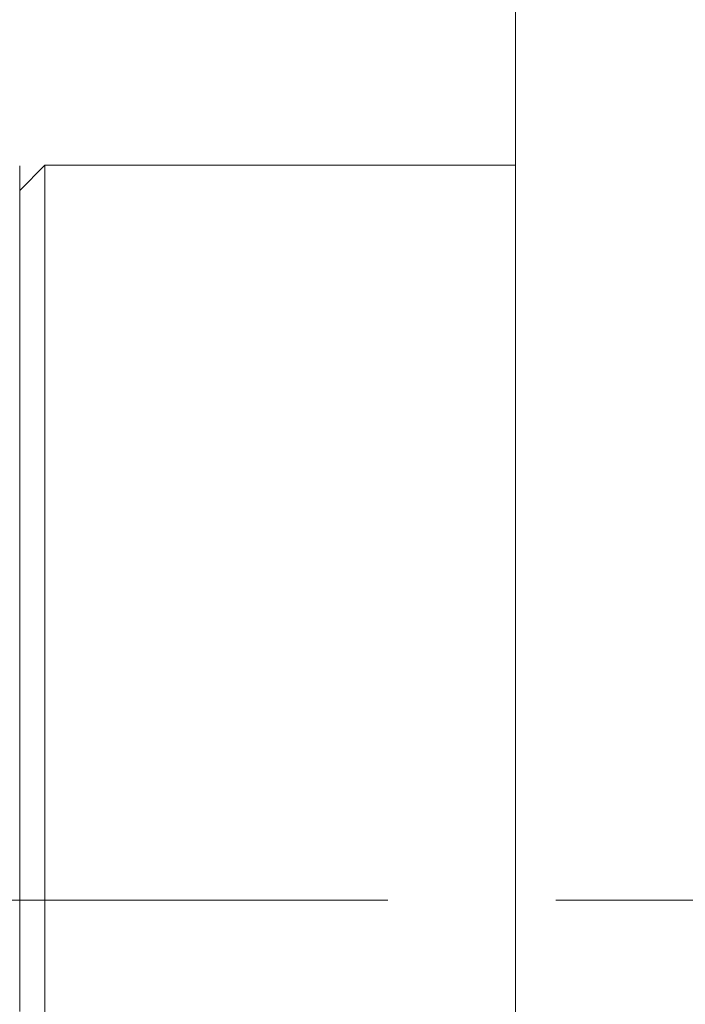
# Model space of a CAD drawing. Header units: inches. Extents: x 0.8 to 21, y 1.2 to 16.5.
# Tile 34 of 88: x 3.725 to 4.121, y 8.568 to 9.154. Entities that reach past the tile are written whole.
import ezdxf

# ---------------------------------------------------------------- set-up
doc = ezdxf.new("R2010")
doc.units = ezdxf.units.IN
doc.header["$MEASUREMENT"] = 0
doc.linetypes.add('CENTERX2', pattern=[0.8, 0.5, -0.1, 0.1, -0.1])
doc.layers.add('SLD-0', color=7, linetype='Continuous')

msp = doc.modelspace()

# ---------------------------------------------------------------- linework, layer by layer
at = {"color": 7, "linetype": 'Continuous', "lineweight": 15}
for p, q in [((4.01983, 8.00505), (4.01983, 9.25505)), ((3.73974, 9.06755), (3.72474, 9.05255)), ((3.72474, 9.0673), (3.72474, 9.06423)), ((4.01983, 9.06755), (3.73974, 9.06755)), ((3.73974, 9.06755), (3.73974, 8.19255)), ((3.72474, 9.05961), (3.72474, 9.06423)), ((3.72474, 9.05961), (3.72474, 9.05046)), ((3.72474, 9.04134), (3.72474, 9.05046)), ((3.72474, 9.04134), (3.72474, 9.02634)), ((3.72474, 9.01295), (3.72474, 9.02634)), ((3.72474, 9.01295), (3.72474, 8.99246)), ((3.72474, 8.97512), (3.72474, 8.99246)), ((3.72474, 8.97512), (3.72474, 8.94966)), ((3.72474, 8.9288), (3.72474, 8.94966)), ((3.72474, 8.9288), (3.72474, 8.89899)), ((3.72474, 8.87839), (3.72474, 8.89899)), ((3.72474, 8.87513), (3.72474, 8.87839)), ((3.72474, 8.87513), (3.72474, 8.8417)), ((3.72474, 8.82186), (3.72474, 8.8417)), ((3.72474, 8.81541), (3.72474, 8.82186)), ((3.72474, 8.81541), (3.72474, 8.7792)), ((3.72474, 8.76061), (3.72474, 8.7792)), ((3.72474, 8.75114), (3.72474, 8.76061)), ((3.72474, 8.75114), (3.72474, 8.71302)), ((3.72474, 8.69614), (3.72474, 8.71302)), ((3.72474, 8.68388), (3.72474, 8.69614)), ((3.72474, 8.68388), (3.72474, 8.6448)), ((3.72474, 8.63005), (3.72474, 8.6448)), ((3.72474, 8.6153), (3.72474, 8.63005)), ((3.72474, 8.6153), (3.72474, 8.57622)), ((3.72474, 8.56396), (3.72474, 8.57622))]:
    msp.add_line(p, q, dxfattribs=at)
at = {"layer": 'SLD-0', "color": 7, "linetype": 'CENTERX2', "lineweight": 0}
msp.add_line((1.8438, 8.63005), (6.24414, 8.63005), dxfattribs=at)

doc.saveas('drawing.dxf')
